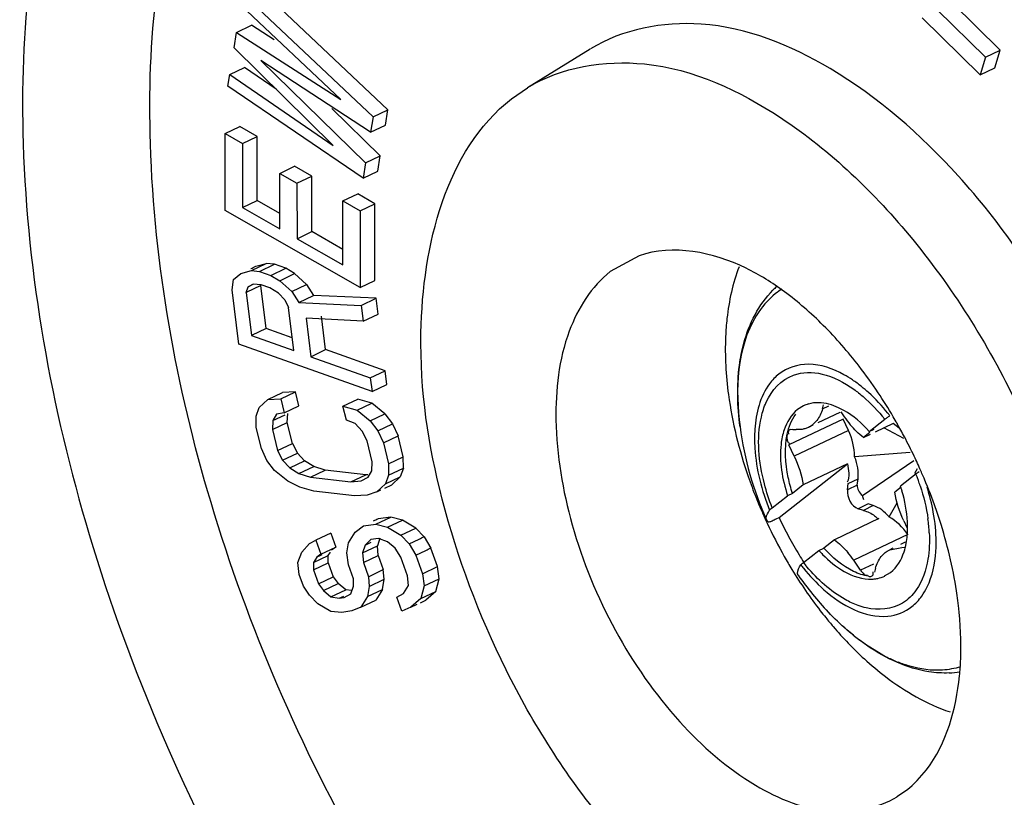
# Model space of a CAD drawing. Header units: millimetres. Extents: x 0 to 594, y 0 to 420.
# Tile 22 of 49: x 535.4 to 538.35, y 127.81 to 130.14. Entities that reach past the tile are written whole.
import ezdxf

# ---------------------------------------------------------------- set-up
doc = ezdxf.new("R2010")
doc.units = ezdxf.units.MM
doc.header["$LTSCALE"] = 32.67
doc.layers.get('0').update_dxf_attribs({"linetype": 'CONTINUOUS'})

msp = doc.modelspace()

# ---------------------------------------------------------------- linework, layer by layer
at = {"color": 7, "linetype": 'CONTINUOUS'}
for p, q in [((536.5017, 129.8685), (536.1117, 130.2369)), ((536.0674, 130.2158), (536.4574, 129.8473)), ((536.3606, 129.8998), (536.0617, 130.1813)), ((538.1485, 130.1684), (538.2926, 130.0259)), ((538.3369, 130.047), (538.1928, 130.1895)), ((538.2764, 129.9731), (538.1035, 130.1441)), ((536.0486, 130.1008), (536.0929, 130.1219)), ((536.1609, 130.0781), (536.0929, 130.1219)), ((536.041, 130.0548), (536.0486, 130.1008)), ((536.0486, 130.1008), (536.3606, 129.8998)), ((536.338, 129.7619), (536.041, 130.0548)), ((536.9201, 129.9351), (537.1085, 130.0511)), ((538.2926, 130.0259), (538.3369, 130.047)), ((538.3207, 129.9942), (538.3369, 130.047)), ((538.2926, 130.0259), (538.2764, 129.9731)), ((536.0279, 129.9744), (536.0722, 129.9955)), ((536.1671, 129.9305), (536.0722, 129.9955)), ((536.1209, 130.0161), (536.4348, 129.7094)), ((536.4499, 129.8013), (536.1209, 130.0161)), ((538.2764, 129.9731), (538.3207, 129.9942)), ((536.0223, 129.9399), (536.0279, 129.9744)), ((536.0279, 129.9744), (536.338, 129.7619)), ((536.4273, 129.6634), (536.0223, 129.9399)), ((536.872, 129.9016), (536.9202, 129.9348)), ((536.4791, 129.7305), (536.3339, 129.8725)), ((536.4574, 129.8473), (536.4499, 129.8013)), ((536.4574, 129.8473), (536.5017, 129.8685)), ((536.4942, 129.8225), (536.5017, 129.8685)), ((536.0142, 129.7971), (536.0585, 129.8183)), ((536.1102, 129.7888), (536.0585, 129.8183)), ((536.4499, 129.8013), (536.4942, 129.8225)), ((536.0143, 129.5668), (536.0142, 129.7971)), ((536.0142, 129.7971), (536.0659, 129.7676)), ((536.0659, 129.7676), (536.1102, 129.7888)), ((536.1103, 129.5968), (536.1102, 129.7888)), ((536.0659, 129.7676), (536.0659, 129.5757)), ((536.4348, 129.7094), (536.4791, 129.7305)), ((536.4716, 129.6845), (536.4791, 129.7305)), ((536.1778, 129.6781), (536.2221, 129.6992)), ((536.2737, 129.6697), (536.2221, 129.6992)), ((536.4348, 129.7094), (536.4273, 129.6634)), ((536.1779, 129.5118), (536.1778, 129.6781)), ((536.1778, 129.6781), (536.2294, 129.6486)), ((536.2294, 129.6486), (536.2737, 129.6697)), ((536.2738, 129.5034), (536.2737, 129.6697)), ((536.4273, 129.6634), (536.4716, 129.6845)), ((536.2294, 129.6486), (536.2295, 129.4823)), ((536.3671, 129.5955), (536.4115, 129.6167)), ((536.4631, 129.5872), (536.4115, 129.6167)), ((536.0659, 129.5757), (536.1103, 129.5968)), ((536.0659, 129.5757), (536.1779, 129.5118)), ((536.1778, 129.5582), (536.1103, 129.5968)), ((536.3672, 129.4036), (536.3671, 129.5955)), ((536.3671, 129.5955), (536.4188, 129.566)), ((536.4188, 129.566), (536.4631, 129.5872)), ((536.4632, 129.3568), (536.4631, 129.5872)), ((536.4189, 129.3357), (536.0143, 129.5668)), ((536.4188, 129.566), (536.4189, 129.3357)), ((536.2295, 129.4823), (536.2738, 129.5034)), ((536.3672, 129.45), (536.2738, 129.5034)), ((536.2295, 129.4823), (536.3672, 129.4036)), ((537.2545, 129.4309), (537.1682, 129.3836)), ((536.0927, 129.3866), (536.137, 129.4077)), ((536.1063, 129.3996), (536.137, 129.4077)), ((536.1173, 129.3843), (536.1616, 129.4054)), ((536.1616, 129.4054), (536.137, 129.4077)), ((536.1956, 129.3934), (536.1616, 129.4054)), ((536.0393, 129.3602), (536.0613, 129.3783)), ((536.0613, 129.3783), (536.0927, 129.3866)), ((536.0927, 129.3866), (536.1173, 129.3843)), ((536.1173, 129.3843), (536.1513, 129.3722)), ((536.1513, 129.3722), (536.1956, 129.3934)), ((536.1513, 129.3722), (536.1776, 129.3564)), ((536.1776, 129.3564), (536.2219, 129.3775)), ((536.2219, 129.3775), (536.1956, 129.3934)), ((536.2584, 129.3451), (536.2219, 129.3775)), ((536.0351, 129.3292), (536.0393, 129.3602)), ((536.121, 129.3421), (536.0766, 129.3209)), ((536.0766, 129.3209), (536.0826, 129.3383)), ((536.0826, 129.3383), (536.0978, 129.3458)), ((536.0979, 129.3456), (536.0826, 129.3383)), ((536.1224, 129.3436), (536.0978, 129.3458)), ((536.1371, 129.213), (536.121, 129.3421)), ((536.1479, 129.3345), (536.1224, 129.3436)), ((536.1776, 129.3564), (536.2141, 129.3239)), ((536.2141, 129.3239), (536.2584, 129.3451)), ((536.2584, 129.3451), (536.2788, 129.3119)), ((536.4189, 129.3357), (536.4632, 129.3568)), ((536.0555, 129.1662), (536.0351, 129.3292)), ((536.0766, 129.3209), (536.0928, 129.1919)), ((536.1742, 129.3187), (536.1479, 129.3345)), ((536.1742, 129.3187), (536.1929, 129.299)), ((536.2141, 129.3239), (536.2345, 129.2907)), ((536.2345, 129.2907), (536.2788, 129.3119)), ((536.4662, 129.3036), (536.2788, 129.3119)), ((536.1929, 129.299), (536.2039, 129.2756)), ((536.2345, 129.2907), (536.4219, 129.2824)), ((536.4219, 129.2824), (536.4662, 129.3036)), ((536.4219, 129.2824), (536.4279, 129.2349)), ((536.4722, 129.256), (536.4662, 129.3036)), ((536.2201, 129.1466), (536.2039, 129.2756)), ((536.3153, 129.1496), (536.3028, 129.2498)), ((536.4279, 129.2349), (536.4722, 129.256)), ((536.2565, 129.244), (536.271, 129.1285)), ((536.4279, 129.2349), (536.2565, 129.244)), ((536.1371, 129.213), (536.0928, 129.1919)), ((536.0928, 129.1919), (536.2201, 129.1466)), ((536.2153, 129.1852), (536.1371, 129.213)), ((536.4543, 129.0244), (536.0555, 129.1662)), ((536.271, 129.1285), (536.3153, 129.1496)), ((536.4935, 129.0862), (536.3153, 129.1496)), ((536.271, 129.1285), (536.4492, 129.0651)), ((536.4492, 129.0651), (536.4935, 129.0862)), ((536.4986, 129.0455), (536.4935, 129.0862)), ((536.4492, 129.0651), (536.4543, 129.0244)), ((536.4543, 129.0244), (536.4986, 129.0455)), ((536.142, 129.0001), (536.1863, 129.0212)), ((536.1808, 129.0023), (536.2251, 129.0234)), ((536.2251, 129.0234), (536.1863, 129.0212)), ((536.2353, 128.9814), (536.2251, 129.0234)), ((536.1164, 128.976), (536.142, 129.0001)), ((536.142, 129.0001), (536.1808, 129.0023)), ((536.1808, 129.0023), (536.191, 128.9603)), ((536.3672, 128.98), (536.4115, 129.0012)), ((536.4095, 128.9682), (536.4538, 128.9893)), ((536.4538, 128.9893), (536.4115, 129.0012)), ((536.493, 128.9575), (536.4538, 128.9893)), ((537.8044, 128.9721), (537.8078, 128.9838)), ((536.107, 128.9499), (536.1164, 128.976)), ((536.1684, 128.9562), (536.1573, 128.9372)), ((536.1573, 128.9372), (536.1938, 128.9545)), ((536.191, 128.9603), (536.1684, 128.9562)), ((536.191, 128.9603), (536.2353, 128.9814)), ((536.2004, 128.9313), (536.2016, 128.9583)), ((536.3774, 128.9381), (536.3672, 128.98)), ((536.3672, 128.98), (536.4095, 128.9682)), ((536.4095, 128.9682), (536.4487, 128.9364)), ((536.4487, 128.9364), (536.493, 128.9575)), ((536.493, 128.9575), (536.516, 128.9276)), ((537.7475, 128.9809), (537.7295, 128.9701)), ((537.8567, 128.9617), (537.79, 128.9299)), ((537.8593, 128.9629), (537.8697, 128.9479)), ((536.1074, 128.9159), (536.107, 128.9499)), ((536.1573, 128.9372), (536.156, 128.9101)), ((536.156, 128.9101), (536.2004, 128.9313)), ((536.2157, 128.8683), (536.2004, 128.9313)), ((536.4035, 128.9282), (536.3774, 128.9381)), ((536.4248, 128.9052), (536.4035, 128.9282)), ((536.4487, 128.9364), (536.4717, 128.9064)), ((536.4717, 128.9064), (536.516, 128.9276)), ((536.516, 128.9276), (536.5326, 128.8916)), ((537.8822, 128.9074), (537.8663, 128.9415)), ((537.9444, 128.9043), (537.9909, 128.9409)), ((537.9627, 128.9032), (538.017, 128.9291)), ((538.0342, 128.9142), (538.0161, 128.9287)), ((536.1228, 128.853), (536.1074, 128.9159)), ((536.156, 128.9101), (536.1714, 128.8472)), ((536.4397, 128.8763), (536.4248, 128.9052)), ((536.4717, 128.9064), (536.4883, 128.8705)), ((537.715, 128.9107), (537.7077, 128.9095)), ((537.715, 128.9107), (537.7255, 128.91)), ((537.7752, 128.9228), (537.7619, 128.9165)), ((537.9467, 128.9015), (537.9274, 128.8863)), ((537.9274, 128.8863), (537.9483, 128.8963)), ((537.9444, 128.9043), (537.9592, 128.9114)), ((538.0482, 128.8835), (537.9877, 128.9151)), ((536.1714, 128.8472), (536.2157, 128.8683)), ((536.2157, 128.8683), (536.2306, 128.8393)), ((536.455, 128.8133), (536.4397, 128.8763)), ((536.4883, 128.8705), (536.5326, 128.8916)), ((536.4883, 128.8705), (536.5037, 128.8075)), ((536.548, 128.8286), (536.5326, 128.8916)), ((536.1394, 128.817), (536.1228, 128.853)), ((536.1714, 128.8472), (536.1863, 128.8182)), ((536.1863, 128.8182), (536.2306, 128.8393)), ((536.2306, 128.8393), (536.2519, 128.8164)), ((537.7197, 128.83), (537.7039, 128.864)), ((538.0672, 128.8417), (537.9006, 128.8287)), ((536.1624, 128.7871), (536.1394, 128.817)), ((536.1863, 128.8182), (536.2076, 128.7953)), ((536.2076, 128.7953), (536.2519, 128.8164)), ((536.2797, 128.7995), (536.2519, 128.8164)), ((536.4538, 128.7863), (536.455, 128.8133)), ((536.5037, 128.8075), (536.548, 128.8286)), ((536.5037, 128.8075), (536.5041, 128.7735)), ((536.5484, 128.7946), (536.548, 128.8286)), ((537.6744, 128.6461), (537.8793, 128.8074)), ((537.8793, 128.8074), (537.7464, 128.744)), ((537.924, 128.7123), (538.0783, 128.8173)), ((536.2016, 128.7552), (536.1624, 128.7871)), ((536.2076, 128.7953), (536.2353, 128.7784)), ((536.2353, 128.7784), (536.2797, 128.7995)), ((536.2353, 128.7784), (536.2695, 128.7675)), ((536.2695, 128.7675), (536.3138, 128.7887)), ((536.3138, 128.7887), (536.2797, 128.7995)), ((536.4353, 128.7742), (536.3138, 128.7887)), ((536.4427, 128.7672), (536.4538, 128.7863)), ((536.5041, 128.7735), (536.5484, 128.7946)), ((536.5484, 128.7946), (536.539, 128.7686)), ((538.0847, 128.7769), (538.0382, 128.7403)), ((538.0808, 128.7792), (538.0892, 128.7934)), ((538.0937, 128.7834), (538.0847, 128.7769)), ((536.2375, 128.7374), (536.2016, 128.7552)), ((536.2695, 128.7675), (536.391, 128.753)), ((536.391, 128.753), (536.4353, 128.7742)), ((536.391, 128.753), (536.4218, 128.7561)), ((536.4218, 128.7561), (536.4427, 128.7672)), ((536.4419, 128.7748), (536.4353, 128.7742)), ((536.4947, 128.7474), (536.4691, 128.7233)), ((536.5041, 128.7735), (536.4947, 128.7474)), ((536.4947, 128.7474), (536.539, 128.7686)), ((536.539, 128.7686), (536.5134, 128.7445)), ((537.8792, 128.7291), (537.8813, 128.7481)), ((537.9087, 128.7432), (537.9108, 128.7622)), ((536.2797, 128.7255), (536.2375, 128.7374)), ((536.4013, 128.711), (536.2797, 128.7255)), ((536.4691, 128.7233), (536.4401, 128.7132)), ((536.4691, 128.7233), (536.4811, 128.729)), ((536.4926, 128.7345), (536.5134, 128.7445)), ((537.7146, 128.7189), (537.6998, 128.7119)), ((537.7464, 128.744), (537.7146, 128.7189)), ((538.0404, 128.7375), (538.0212, 128.7223)), ((536.4401, 128.7132), (536.4013, 128.711)), ((537.6533, 128.6753), (537.6998, 128.7119)), ((538.0037, 128.6485), (538.0282, 128.6901)), ((537.6422, 128.6626), (537.6456, 128.6681)), ((537.9271, 128.6679), (537.9113, 128.6729)), ((537.9566, 128.682), (537.9409, 128.687)), ((536.466, 128.6268), (536.5103, 128.6479)), ((536.5103, 128.6479), (536.4722, 128.6423)), ((536.501, 128.6172), (536.5453, 128.6383)), ((536.5453, 128.6383), (536.5103, 128.6479)), ((536.5852, 128.6147), (536.5453, 128.6383)), ((537.6416, 128.6337), (537.6368, 128.639)), ((537.6657, 128.642), (537.6744, 128.6461)), ((537.9731, 128.6433), (537.8402, 128.5799)), ((538.0478, 128.6363), (538.0572, 128.6163)), ((536.3307, 128.5997), (536.2863, 128.5786)), ((536.3307, 128.5997), (536.3456, 128.5579)), ((536.3837, 128.5707), (536.4036, 128.603)), ((536.4036, 128.603), (536.4286, 128.6214)), ((536.4286, 128.6214), (536.466, 128.6268)), ((536.466, 128.6268), (536.501, 128.6172)), ((536.501, 128.6172), (536.5409, 128.5936)), ((536.5409, 128.5936), (536.5852, 128.6147)), ((536.6107, 128.5883), (536.5852, 128.6147)), ((536.2664, 128.5683), (536.2863, 128.5786)), ((536.2863, 128.5786), (536.3013, 128.5366)), ((536.3787, 128.5405), (536.3837, 128.5707)), ((536.4511, 128.5805), (536.4336, 128.5633)), ((536.4336, 128.5633), (536.4521, 128.5721)), ((536.4735, 128.5838), (536.4511, 128.5805)), ((536.4779, 128.5844), (536.4704, 128.5612)), ((536.501, 128.5731), (536.4735, 128.5838)), ((536.5234, 128.5543), (536.501, 128.5731)), ((536.5409, 128.5936), (536.5659, 128.5678)), ((536.5659, 128.5678), (536.5956, 128.5816)), ((536.6106, 128.5882), (536.6307, 128.5542)), ((537.8402, 128.5799), (537.8084, 128.5549)), ((538.0526, 128.5722), (538.0379, 128.5651)), ((536.2315, 128.5117), (536.2439, 128.543)), ((536.2439, 128.543), (536.2664, 128.5683)), ((536.3013, 128.5366), (536.3161, 128.5437)), ((536.3161, 128.5437), (536.3309, 128.5507)), ((536.3232, 128.5324), (536.3296, 128.5429)), ((536.3309, 128.5507), (536.3456, 128.5578)), ((536.3457, 128.5578), (536.3328, 128.5483)), ((536.4336, 128.5633), (536.4261, 128.5401)), ((536.4261, 128.5401), (536.4704, 128.5612)), ((536.4729, 128.5322), (536.4704, 128.5612)), ((536.5409, 128.5274), (536.5234, 128.5543)), ((536.5659, 128.5678), (536.5858, 128.534)), ((536.5858, 128.534), (536.6007, 128.5408)), ((536.6007, 128.5408), (536.6156, 128.5476)), ((536.6501, 128.4992), (536.6306, 128.5541)), ((537.7471, 128.5113), (537.7936, 128.5479)), ((537.7936, 128.5479), (537.8084, 128.5549)), ((538.0057, 128.5498), (538.0421, 128.5563)), ((538.0155, 128.5545), (538.0057, 128.5498)), ((538.0526, 128.5555), (538.0421, 128.5563)), ((536.2364, 128.4757), (536.2315, 128.5117)), ((536.2789, 128.5113), (536.3232, 128.5324)), ((536.2888, 128.5274), (536.2789, 128.5113)), ((536.2789, 128.5113), (536.2789, 128.4892)), ((536.3013, 128.5366), (536.2888, 128.5274)), ((536.3232, 128.5104), (536.3232, 128.5324)), ((536.3837, 128.5045), (536.3787, 128.5405)), ((536.4261, 128.5401), (536.4286, 128.5111)), ((536.4286, 128.5111), (536.4729, 128.5322)), ((536.4729, 128.5322), (536.4879, 128.4902)), ((536.5609, 128.4715), (536.5409, 128.5274)), ((536.5858, 128.534), (536.6058, 128.4781)), ((537.9187, 128.4882), (537.8979, 128.5183)), ((536.2789, 128.4892), (536.3232, 128.5104)), ((536.2789, 128.4892), (536.2938, 128.4473)), ((536.3232, 128.5104), (536.3382, 128.4684)), ((536.3987, 128.4626), (536.3837, 128.5045)), ((536.4286, 128.5111), (536.4436, 128.4691)), ((536.4436, 128.4691), (536.4879, 128.4902)), ((536.4904, 128.4612), (536.4879, 128.4902)), ((536.6058, 128.4781), (536.6501, 128.4992)), ((536.6551, 128.4631), (536.6501, 128.4992)), ((537.7359, 128.4986), (537.7394, 128.5041)), ((537.9632, 128.4942), (537.9598, 128.4825)), ((537.9906, 128.4713), (538.0085, 128.4821)), ((536.2489, 128.4407), (536.2364, 128.4757)), ((536.2938, 128.4473), (536.3382, 128.4684)), ((536.3382, 128.4684), (536.3531, 128.4485)), ((536.3987, 128.4405), (536.3987, 128.4626)), ((536.4436, 128.4691), (536.4461, 128.4401)), ((536.4461, 128.4401), (536.4904, 128.4612)), ((536.4854, 128.431), (536.4904, 128.4612)), ((536.5634, 128.4424), (536.5609, 128.4715)), ((536.6058, 128.4781), (536.6108, 128.442)), ((536.6108, 128.442), (536.6551, 128.4631)), ((536.6451, 128.4249), (536.6551, 128.4631)), ((536.2664, 128.4139), (536.2489, 128.4407)), ((536.2938, 128.4473), (536.3088, 128.4274)), ((536.3088, 128.4274), (536.3531, 128.4485)), ((536.3088, 128.4274), (536.3313, 128.4086)), ((536.3313, 128.4086), (536.3756, 128.4297)), ((536.3756, 128.4297), (536.3531, 128.4485)), ((536.3926, 128.4272), (536.3756, 128.4297)), ((536.3912, 128.4173), (536.3987, 128.4405)), ((536.4461, 128.4401), (536.4411, 128.4099)), ((536.4411, 128.4099), (536.4854, 128.431)), ((536.4854, 128.431), (536.4654, 128.3987)), ((536.5484, 128.4182), (536.5634, 128.4424)), ((536.6108, 128.442), (536.6008, 128.4038)), ((536.6008, 128.4038), (536.6451, 128.4249)), ((536.6451, 128.4249), (536.6152, 128.3985)), ((536.2914, 128.3881), (536.2664, 128.4139)), ((536.3313, 128.4086), (536.3562, 128.4049)), ((536.3562, 128.4049), (536.3693, 128.4111)), ((536.3562, 128.4049), (536.3712, 128.4071)), ((536.3712, 128.4071), (536.3912, 128.4173)), ((536.4411, 128.4099), (536.4211, 128.3776)), ((536.4211, 128.3776), (536.4654, 128.3987)), ((536.5284, 128.4079), (536.5484, 128.4182)), ((536.5434, 128.366), (536.5284, 128.4079)), ((536.6008, 128.4038), (536.5709, 128.3774)), ((536.5993, 128.3909), (536.6152, 128.3985)), ((536.3313, 128.3645), (536.2914, 128.3881)), ((536.3637, 128.3619), (536.3313, 128.3645)), ((536.3937, 128.3662), (536.3637, 128.3619)), ((536.4211, 128.3776), (536.3937, 128.3662)), ((536.5709, 128.3774), (536.5434, 128.366)), ((536.5709, 128.3774), (536.59, 128.3865)), ((538.0276, 127.8097), (538.0566, 127.8295))]:
    msp.add_line(p, q, dxfattribs=at)
at = {"color": 9, "linetype": 'CONTINUOUS'}
for p, q in [((537.8044, 128.9721), (537.823, 128.9809)), ((537.8663, 128.9415), (537.7039, 128.864)), ((537.8822, 128.9074), (537.7197, 128.83)), ((537.8813, 128.7481), (537.9108, 128.7622)), ((537.9087, 128.7432), (537.8792, 128.7291)), ((537.9409, 128.687), (537.9113, 128.6729)), ((537.9566, 128.682), (537.9271, 128.6679)), ((538.0604, 128.5958), (537.8979, 128.5183)), ((537.9573, 128.5066), (537.9187, 128.4882))]:
    msp.add_line(p, q, dxfattribs=at)
at = {"color": 7, "linetype": 'CONTINUOUS'}
for centre, radius, start, end in [((535.1864, 131.2923), 2.1043, 295.4681, 295.902), ((537.8501, 129.133), 0.2751, 131.8132, 134.8927), ((536.7797, 128.226), 1.432, 33.7022, 37.6098), ((536.7201, 128.1859), 1.5038, 30.4761, 33.716), ((537.7883, 128.8949), 0.0955, 105.9703, 115.3467), ((537.7633, 128.7832), 0.2121, 60.3116, 65.0809), ((538.1225, 129.1223), 0.3071, 214.5953, 220.1263), ((536.7015, 128.1747), 1.5255, 29.6239, 30.4835), ((536.687, 128.1665), 1.5422, 27.8929, 29.6215), ((538.5492, 129.0504), 1.0008, 187.6012, 204.2718), ((536.6669, 128.1559), 1.5649, 25.5157, 27.8931), ((536.662, 128.1535), 1.5703, 23.7834, 25.518), ((536.6667, 128.1556), 1.5652, 23.1431, 23.7831), ((538.9177, 129.2301), 1.4133, 199.0388, 201.7713), ((536.6705, 128.1572), 1.561, 22.7868, 23.143), ((536.6965, 128.1677), 1.5331, 19.2415, 22.7982), ((537.6074, 128.5972), 0.454, 16.5096, 18.3739), ((538.9424, 129.2398), 1.4398, 201.7644, 202.671), ((538.9482, 129.2422), 1.4461, 202.6706, 203.0591), ((538.9519, 129.2438), 1.4501, 203.0592, 203.7765), ((538.9557, 129.2455), 1.4543, 203.7765, 205.0547), ((536.7408, 128.1835), 1.486, 17.2875, 19.232), ((536.9498, 127.6056), 1.1413, 114.7014, 115.5331), ((538.9451, 129.2403), 1.4425, 205.0452, 209.5209), ((538.6982, 129.1215), 1.1288, 204.9061, 208.1305), ((537.7455, 128.6169), 0.3141, 359.6254, 3.0631), ((538.6823, 129.1129), 1.1107, 208.1257, 211.3856), ((538.0722, 128.7972), 0.3739, 221.8321, 224.325), ((537.6451, 128.344), 0.3071, 34.5953, 40.1263), ((537.2754, 126.4525), 2.2975, 115.0229, 115.4294), ((538.9175, 129.2249), 1.4109, 209.5306, 211.352), ((538.6618, 129.1005), 1.0868, 211.3912, 212.7861), ((538.867, 129.1928), 1.351, 211.3058, 217.6807), ((538.5484, 129.0501), 1, 215.2376, 223.3997), ((537.9477, 128.5671), 0.1055, 273.1559, 279.0819), ((537.9483, 128.5628), 0.1012, 279.1026, 282.4179), ((537.9495, 128.5581), 0.0963, 282.3514, 295.3157), ((537.0316, 128.246), 1.1882, 6.5794, 8.0624), ((538.7945, 129.1383), 1.2603, 217.7305, 218.9263), ((538.7613, 129.1113), 1.2175, 218.9233, 220.5808), ((538.1727, 128.4601), 0.2799, 272.2867, 278.8126)]:
    msp.add_arc(centre, radius, start, end, dxfattribs=at)
at = {"color": 9, "linetype": 'CONTINUOUS'}
for centre, radius, start, end in [((537.7944, 129.1519), 0.2112, 121.965, 128.2021), ((537.7005, 128.771), 0.347, 56.0485, 61.0279), ((537.6712, 128.7275), 0.3994, 51.2569, 56.0537), ((537.6376, 128.6854), 0.4533, 47.7587, 51.274), ((537.5337, 128.5834), 0.5991, 37.9373, 38.8411), ((537.3903, 128.5129), 0.7429, 20.0856, 20.812), ((537.4007, 128.5167), 0.7318, 19.2002, 20.0861), ((537.4176, 128.5226), 0.7139, 17.8875, 19.2023), ((537.6642, 128.5777), 0.4608, 2.803, 8.0641), ((537.7185, 128.5721), 0.4265, 358.4976, 0.0988), ((537.745, 128.5714), 0.4, 356.1059, 358.5062), ((538.2406, 128.9127), 0.6361, 219.1252, 220.5806), ((538.2111, 128.8718), 0.5981, 217.9366, 219.098), ((538.191, 128.6134), 0.4314, 243.5019, 248.3513)]:
    msp.add_arc(centre, radius, start, end, dxfattribs=at)
at = {"color": 7, "linetype": 'CONTINUOUS'}
for centre, major_axis, ratio, start_param, end_param in [((537.6983, 128.8231), (0.1991, 0.0367), 0.986858, 6.126212, 6.533747), ((537.6951, 128.8216), (0.2069, -0.0924), 0.688915, 0.217865, 0.617193), ((537.9519, 128.7313), (0.0414, -0.0185), 0.688915, -2.923728, -1.972666), ((537.9519, 128.7313), (0.0095, 0.0447), 0.603941, -4.150418, -3.829866), ((537.9016, 128.4603), (0.0473, 0.2237), 0.603941, 5.826094, 6.225421), ((537.9048, 128.4619), (0.0726, 0.1988), 0.888699, 5.721708, 6.129243)]:
    msp.add_ellipse(centre, major_axis=major_axis, ratio=ratio, start_param=start_param, end_param=end_param, dxfattribs=at)
for points, knots in [([(535.9985, 131.4296), (535.7873, 131.2635), (535.4556, 130.7144), (535.3608, 129.7021), (535.5697, 128.5541), (535.8993, 127.7934), (536.11, 127.4247)], [0, 0, 0, 0, 0.188598, 0.423735, 0.701878, 1, 1, 1, 1]), ([(536.4335, 127.6174), (536.2401, 127.9556), (535.9378, 128.6535), (535.7461, 129.7067), (535.8331, 130.6354), (536.1374, 131.1392), (536.3311, 131.2916)], [0, 0, 0, 0, 0.298122, 0.576265, 0.811402, 1, 1, 1, 1]), ([(539.1147, 129.7884), (539.0266, 129.9426), (538.6705, 130.5015), (538.2054, 131.0011), (537.8041, 131.2749)], [0, 0, 0, 0, 0.267694, 1, 1, 1, 1]), ([(538.5637, 127.3862), (538.6598, 127.4618), (538.8122, 127.7094), (538.8611, 128.1679), (538.7732, 128.6903), (538.557, 129.2132), (538.2421, 129.6689), (537.8683, 129.9967), (537.4704, 130.1607), (537.2052, 130.1105), (537.1086, 130.0511)], [0, 0, 0, 0, 0.097647, 0.218813, 0.362172, 0.516585, 0.667264, 0.800599, 0.909371, 1, 1, 1, 1]), ([(536.9201, 129.9351), (537.0218, 129.9976), (537.3073, 130.0435), (537.7237, 129.8473), (538.1068, 129.4785), (538.3091, 129.151), (538.3949, 128.9695)], [0, 0, 0, 0, 0.184857, 0.41089, 0.689251, 1, 1, 1, 1]), ([(538.2089, 127.2324), (538.1036, 127.1953), (537.8396, 127.1979), (537.4686, 127.3952), (537.1228, 127.7358), (536.8384, 128.1822), (536.6506, 128.6854), (536.5598, 129.2698), (536.675, 129.7466), (536.872, 129.9016)], [0, 0, 0, 0, 0.093636, 0.208065, 0.345183, 0.496566, 0.649211, 0.789759, 1, 1, 1, 1]), ([(537.69, 129.3234), (537.6538, 129.35), (537.5267, 129.4313), (537.3559, 129.4668), (537.2545, 129.431)], [0, 0, 0, 0, 0.294632, 1, 1, 1, 1]), ([(537.1682, 129.3836), (537.1114, 129.3389), (537.0214, 129.1927), (536.9926, 128.9218), (537.0444, 128.6132), (537.1722, 128.3044), (537.3582, 128.0352), (537.579, 127.8416), (537.814, 127.7446), (537.9706, 127.7744), (538.0277, 127.8094)], [0, 0, 0, 0, 0.097657, 0.218822, 0.36218, 0.516582, 0.667255, 0.800583, 0.909345, 1, 1, 1, 1]), ([(537.5555, 129.1031), (537.5585, 129.1253), (537.574, 129.2064), (537.6132, 129.2852), (537.656, 129.3278)], [0, 0, 0, 0, 0.270425, 1, 1, 1, 1]), ([(537.518, 129.2428), (537.516, 129.2249), (537.5104, 129.1489), (537.5148, 129.0724), (537.5225, 129.0148)], [0, 0, 0, 0, 0.237469, 1, 1, 1, 1]), ([(537.9909, 128.9409), (537.9932, 128.9426), (537.9982, 128.9463), (538.0033, 128.9498), (538.0062, 128.9517)], [0, 0, 0, 0, 0.453937, 1, 1, 1, 1]), ([(537.6893, 128.9091), (537.6847, 128.8953), (537.6716, 128.8297), (537.6835, 128.7612), (537.6998, 128.7119)], [0, 0, 0, 0, 0.218362, 1, 1, 1, 1]), ([(537.7146, 128.7189), (537.7094, 128.7345), (537.6937, 128.792), (537.6895, 128.8541), (537.6987, 128.8965)], [0, 0, 0, 0, 0.274353, 1, 1, 1, 1]), ([(537.6987, 128.8965), (537.698, 128.8932), (537.6969, 128.8861), (537.6982, 128.8788), (537.6998, 128.8754)], [0, 0, 0, 0, 0.472376, 1, 1, 1, 1]), ([(537.702, 128.9045), (537.7018, 128.9033), (537.7017, 128.9005), (537.7022, 128.8977), (537.7026, 128.8962)], [0, 0, 0, 0, 0.430392, 1, 1, 1, 1]), ([(537.7074, 128.9102), (537.7061, 128.9098), (537.7036, 128.9085), (537.7023, 128.9059), (537.702, 128.9045)], [0, 0, 0, 0, 0.479418, 1, 1, 1, 1]), ([(537.7405, 128.9103), (537.7381, 128.91), (537.733, 128.9097), (537.728, 128.9098), (537.7255, 128.91)], [0, 0, 0, 0, 0.493798, 1, 1, 1, 1]), ([(537.7619, 128.9165), (537.7586, 128.9149), (537.7516, 128.9122), (537.7442, 128.9108), (537.7405, 128.9103)], [0, 0, 0, 0, 0.495499, 1, 1, 1, 1]), ([(537.6998, 128.8754), (537.7004, 128.8741), (537.7019, 128.8715), (537.7039, 128.8693), (537.705, 128.8682)], [0, 0, 0, 0, 0.478691, 1, 1, 1, 1]), ([(537.6456, 128.6681), (537.6464, 128.6693), (537.649, 128.6717), (537.6517, 128.674), (537.6533, 128.6753)], [0, 0, 0, 0, 0.39353, 1, 1, 1, 1]), ([(537.9271, 128.6679), (537.9389, 128.6642), (537.956, 128.6575), (537.9681, 128.6444), (537.9714, 128.6403)], [0, 0, 0, 0, 0.704148, 1, 1, 1, 1]), ([(537.6416, 128.6337), (537.6425, 128.6331), (537.6473, 128.6335), (537.6511, 128.6354), (537.654, 128.6368)], [0, 0, 0, 0, 0.260465, 1, 1, 1, 1]), ([(537.654, 128.6368), (537.6557, 128.6376), (537.6595, 128.6395), (537.6633, 128.6416), (537.6654, 128.6428)], [0, 0, 0, 0, 0.440241, 1, 1, 1, 1]), ([(536.5956, 128.5816), (536.5981, 128.5828), (536.603, 128.5852), (536.6078, 128.5877), (536.6101, 128.5889)], [0, 0, 0, 0, 0.500398, 1, 1, 1, 1]), ([(536.6156, 128.5476), (536.6181, 128.5487), (536.6229, 128.5511), (536.6277, 128.5537), (536.6301, 128.5551)], [0, 0, 0, 0, 0.498708, 1, 1, 1, 1]), ([(537.7394, 128.5041), (537.7402, 128.5052), (537.7427, 128.5077), (537.7454, 128.51), (537.7471, 128.5113)], [0, 0, 0, 0, 0.393543, 1, 1, 1, 1]), ([(537.956, 128.475), (537.9563, 128.4762), (537.9565, 128.4789), (537.9561, 128.4816), (537.9558, 128.4832)], [0, 0, 0, 0, 0.42741, 1, 1, 1, 1]), ([(537.9424, 128.4703), (537.9439, 128.47), (537.947, 128.4697), (537.9502, 128.47), (537.9517, 128.4705)], [0, 0, 0, 0, 0.51282, 1, 1, 1, 1]), ([(537.9517, 128.4705), (537.9526, 128.4708), (537.9546, 128.472), (537.9557, 128.474), (537.956, 128.475)], [0, 0, 0, 0, 0.47853, 1, 1, 1, 1]), ([(538.215, 128.1715), (538.2167, 128.1882), (538.2214, 128.2584), (538.2181, 128.329), (538.212, 128.3822)], [0, 0, 0, 0, 0.238666, 1, 1, 1, 1]), ([(538.1839, 128.1804), (538.1636, 128.1796), (538.0767, 128.1852), (537.9946, 128.2238), (537.9399, 128.2612)], [0, 0, 0, 0, 0.233666, 1, 1, 1, 1]), ([(537.9299, 128.2226), (537.9502, 128.204), (538.0273, 128.1391), (538.1167, 128.0868), (538.1865, 128.0637)], [0, 0, 0, 0, 0.272169, 1, 1, 1, 1]), ([(538.0566, 127.8295), (538.0788, 127.8471), (538.1684, 127.9402), (538.2052, 128.0726), (538.215, 128.1715)], [0, 0, 0, 0, 0.221813, 1, 1, 1, 1])]:
    msp.add_open_spline(points, degree=3, knots=knots, dxfattribs=at)
for points in [[(537.5545, 129.3982), (537.5353, 129.3486), (537.5239, 129.2957), (537.518, 129.2428)], [(537.8067, 129.2225), (537.7703, 129.2588), (537.7314, 129.2929), (537.69, 129.3234)], [(537.9141, 129.0999), (537.8809, 129.1429), (537.8451, 129.1841), (537.8067, 129.2225)], [(537.5572, 128.918), (537.549, 128.9792), (537.5474, 129.0419), (537.5555, 129.1031)], [(537.5225, 129.0148), (537.5338, 128.9313), (537.5543, 128.8488), (537.5817, 128.7691)], [(537.7929, 128.9906), (537.7825, 128.9908), (537.772, 128.9895), (537.762, 128.9867)], [(537.8527, 128.9756), (537.8341, 128.9842), (537.8135, 128.9902), (537.7929, 128.9906)], [(537.7295, 128.9701), (537.7104, 128.955), (537.697, 128.9322), (537.6893, 128.9091)], [(537.6987, 128.8965), (537.7033, 128.9177), (537.7115, 128.9389), (537.7244, 128.9564)], [(537.8044, 128.9721), (537.8007, 128.9595), (537.7951, 128.9471), (537.787, 128.9369)], [(537.9444, 128.9043), (537.9225, 128.9289), (537.897, 128.9512), (537.8684, 128.9675)], [(537.787, 128.9369), (537.7803, 128.9284), (537.7716, 128.9211), (537.7619, 128.9165)], [(537.9274, 128.8863), (537.9127, 128.8974), (537.8995, 128.9104), (537.8877, 128.9244)], [(537.7197, 128.83), (537.7324, 128.8028), (537.7418, 128.7736), (537.7464, 128.744)], [(537.8793, 128.8074), (537.8822, 128.7892), (537.8871, 128.7682), (537.8781, 128.7521)], [(537.8792, 128.7291), (537.8768, 128.7076), (537.8907, 128.6793), (537.9113, 128.6729)], [(538.0478, 128.6363), (538.0352, 128.6635), (538.0258, 128.6926), (538.0212, 128.7223)], [(538.0592, 128.6337), (538.0575, 128.665), (538.0515, 128.6962), (538.0426, 128.7262)], [(537.6368, 128.639), (537.6335, 128.6464), (537.6381, 128.6557), (537.6422, 128.6626)], [(538.0554, 128.5691), (538.0582, 128.5842), (538.0595, 128.5996), (538.0596, 128.6149)], [(538.208, 128.4127), (538.1979, 128.4846), (538.1813, 128.5557), (538.1597, 128.6251)], [(537.8402, 128.5799), (537.8473, 128.5746), (537.8541, 128.5688), (537.8605, 128.5626)], [(537.8976, 128.4848), (537.8635, 128.5012), (537.8336, 128.5267), (537.8084, 128.5549)], [(537.8605, 128.5626), (537.8674, 128.5561), (537.8738, 128.5491), (537.8799, 128.5419)], [(537.9806, 128.5294), (537.9873, 128.5379), (537.996, 128.5452), (538.0057, 128.5498)], [(538.0085, 128.4821), (538.0277, 128.4971), (538.041, 128.52), (538.0487, 128.5431)], [(538.0487, 128.5431), (538.0516, 128.5516), (538.0538, 128.5603), (538.0554, 128.5691)], [(537.8047, 128.536), (537.824, 128.5163), (537.8457, 128.4983), (537.8697, 128.4847)], [(537.9632, 128.4942), (537.9669, 128.5068), (537.9725, 128.5191), (537.9806, 128.5294)], [(537.7316, 128.4731), (537.7267, 128.4801), (537.7316, 128.4912), (537.7359, 128.4986)], [(537.8697, 128.4847), (537.8949, 128.4704), (537.9246, 128.4601), (537.9535, 128.4617)], [(537.9424, 128.4703), (537.9269, 128.4728), (537.9118, 128.4781), (537.8976, 128.4848)], [(537.9187, 128.4882), (537.9233, 128.4815), (537.9337, 128.4692), (537.9392, 128.4751)], [(537.9399, 128.2612), (537.897, 128.2905), (537.8576, 128.3252), (537.8219, 128.3629)], [(537.8366, 128.3193), (537.8657, 128.2853), (537.8968, 128.2528), (537.9299, 128.2226)]]:
    msp.add_open_spline(points, degree=3, dxfattribs=at)
at = {"color": 9, "linetype": 'CONTINUOUS'}
for points, knots in [([(537.6637, 129.3178), (537.6406, 129.2996), (537.5478, 129.1878), (537.5424, 129.0292), (537.5572, 128.918)], [0, 0, 0, 0, 0.208294, 1, 1, 1, 1]), ([(537.8686, 129.0745), (537.8362, 129.0924), (537.7691, 129.1173), (537.698, 129.0957), (537.6736, 129.0764)], [0, 0, 0, 0, 0.542661, 1, 1, 1, 1]), ([(537.6736, 129.0764), (537.663, 129.0681), (537.6205, 129.0232), (537.6048, 128.9591), (537.6015, 128.9116)], [0, 0, 0, 0, 0.220037, 1, 1, 1, 1]), ([(537.6211, 128.9477), (537.6245, 128.9628), (537.64, 129.0142), (537.681, 129.0604), (537.7173, 129.0734)], [0, 0, 0, 0, 0.286801, 1, 1, 1, 1]), ([(537.6533, 128.6753), (537.6444, 128.699), (537.616, 128.7862), (537.6062, 128.8826), (537.6211, 128.9477)], [0, 0, 0, 0, 0.274922, 1, 1, 1, 1]), ([(537.6015, 128.9116), (537.6002, 128.8925), (537.6007, 128.8095), (537.6219, 128.7273), (537.6456, 128.6681)], [0, 0, 0, 0, 0.230432, 1, 1, 1, 1]), ([(538.1018, 128.4108), (538.1079, 128.4194), (538.1318, 128.4602), (538.1416, 128.5079), (538.1441, 128.5442)], [0, 0, 0, 0, 0.225814, 1, 1, 1, 1]), ([(537.747, 128.4946), (537.7657, 128.4715), (537.832, 128.4004), (537.9315, 128.3439), (538.0004, 128.3508)], [0, 0, 0, 0, 0.300282, 1, 1, 1, 1]), ([(537.9116, 128.3826), (537.898, 128.3875), (537.839, 128.4149), (537.7902, 128.4606), (537.7575, 128.4989)], [0, 0, 0, 0, 0.222641, 1, 1, 1, 1]), ([(538.1639, 128.189), (538.1311, 128.1868), (538.0854, 128.1933), (538.0431, 128.208), (538.0319, 128.2124)], [0, 0, 0, 0, 0.73202, 1, 1, 1, 1])]:
    msp.add_open_spline(points, degree=3, knots=knots, dxfattribs=at)
for points in [[(537.7173, 129.0734), (537.7441, 129.0831), (537.775, 129.083), (537.8029, 129.0765)], [(537.8029, 129.0765), (537.8373, 129.0686), (537.8698, 129.0515), (537.8984, 129.0308)], [(537.8984, 129.0308), (537.9079, 129.0239), (537.917, 129.0166), (537.9258, 129.0089)], [(538.0003, 128.9591), (537.9826, 128.9811), (537.9633, 129.002), (537.9423, 129.0209)], [(537.9258, 129.0089), (537.9495, 128.9883), (537.9711, 128.9652), (537.9909, 128.9409)], [(538.097, 128.7418), (538.1075, 128.7094), (538.1157, 128.6761), (538.1205, 128.6423)], [(538.1365, 128.6623), (538.1319, 128.6877), (538.1256, 128.7128), (538.1179, 128.7374)], [(538.145, 128.5729), (538.145, 128.6028), (538.1419, 128.6329), (538.1365, 128.6623)], [(538.1245, 128.6002), (538.1257, 128.5739), (538.1247, 128.5472), (538.1203, 128.5213)], [(538.1203, 128.5213), (538.1149, 128.489), (538.1041, 128.4564), (538.0853, 128.4295)], [(538.0853, 128.4295), (538.0744, 128.4139), (538.0602, 128.3999), (538.0439, 128.3899)], [(538.072, 128.3794), (538.0834, 128.3883), (538.0934, 128.3991), (538.1018, 128.4108)], [(537.9352, 128.3757), (537.9272, 128.3775), (537.9193, 128.3799), (537.9116, 128.3826)], [(538.0439, 128.3899), (538.0128, 128.3708), (537.9708, 128.3674), (537.9352, 128.3757)], [(538.0004, 128.3508), (538.026, 128.3534), (538.0518, 128.3635), (538.072, 128.3794)], [(537.8968, 128.2934), (537.8702, 128.3148), (537.8453, 128.3382), (537.8219, 128.363)], [(537.9985, 128.2273), (537.9623, 128.2453), (537.9283, 128.2681), (537.8968, 128.2934)], [(538.2177, 128.1991), (538.2003, 128.1935), (538.1821, 128.1902), (538.1639, 128.189)]]:
    msp.add_open_spline(points, degree=3, dxfattribs=at)

doc.saveas('drawing.dxf')
